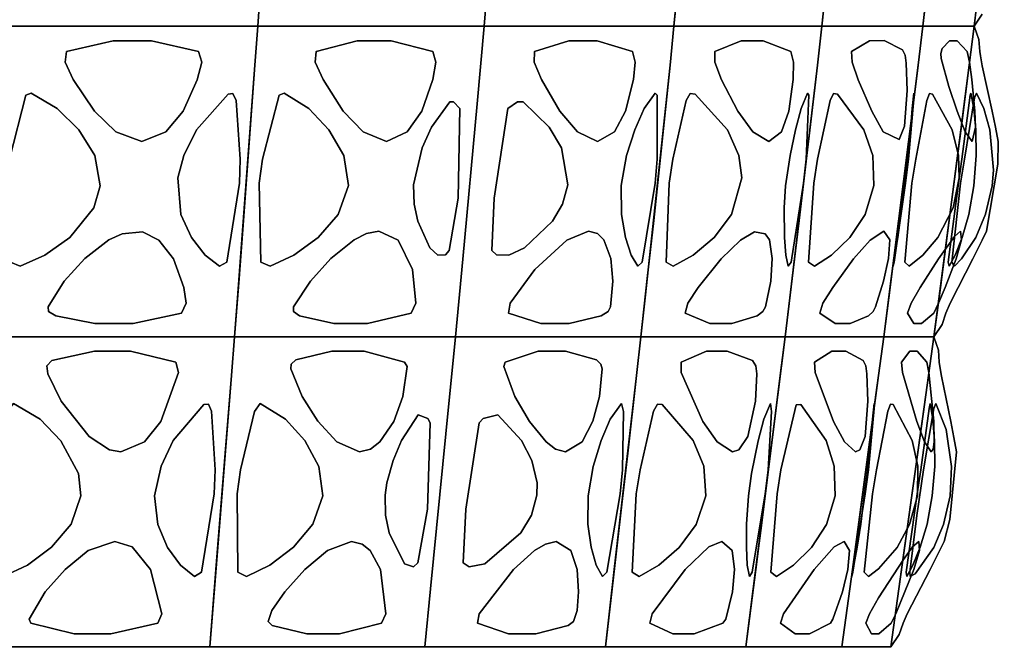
# Model space of a CAD drawing. Header units: centimetres. Extents: x -23.7 to 23.7, y -29.6 to 29.6.
# Tile 26 of 32: x 9.9 to 23.2, y -0.1 to 8.3. Entities that reach past the tile are written whole.
import ezdxf

# ---------------------------------------------------------------- set-up
doc = ezdxf.new("R2010")
doc.units = ezdxf.units.CM
doc.layers.get('0').update_dxf_attribs({"true_color": 0x5890e1})

msp = doc.modelspace()

# ---------------------------------------------------------------- linework, layer by layer
at = {"color": 121, "true_color": 0xa6e5e5}
for points in [[(13.164, 8.994, 0), (13.328, 11.887, 0), (13.345, 12.415, 0), (12.905, 12.415, 0), (10.708, 12.415, 0), (9.829, 12.415, 0), (9.817, 11.887, 0), (9.71, 9.256, 0), (9.656, 8.206, 0), (10.304, 8.206, 0), (11.383, 8.206, 0), (12.246, 8.206, 0), (13.11, 8.206, 0)], [(11.587, 12.415, 0), (12.905, 12.415, 0), (13.345, 12.415, 0), (13.328, 11.887, 0), (13.233, 10.044, 0), (13.164, 8.994, 0), (13.11, 8.206, 0), (12.246, 8.206, 0), (11.383, 8.206, 0), (10.304, 8.206, 0), (9.656, 8.206, 0), (9.71, 9.256, 0), (9.817, 11.887, 0), (9.829, 12.415, 0), (10.269, 12.415, 0)], [(16.254, 9.256, 0), (16.406, 11.36, 0), (16.454, 12.415, 0), (15.871, 12.415, 0), (14.899, 12.415, 0), (13.733, 12.415, 0), (13.345, 12.415, 0), (13.328, 11.887, 0), (13.182, 9.256, 0), (13.11, 8.206, 0), (13.683, 8.206, 0), (14.637, 8.206, 0), (15.401, 8.206, 0), (16.165, 8.206, 0)], [(14.899, 12.415, 0), (15.871, 12.415, 0), (16.454, 12.415, 0), (16.406, 11.36, 0), (16.254, 9.256, 0), (16.165, 8.206, 0), (15.401, 8.206, 0), (14.637, 8.206, 0), (13.683, 8.206, 0), (13.11, 8.206, 0), (13.182, 9.256, 0), (13.328, 11.887, 0), (13.345, 12.415, 0), (13.733, 12.415, 0)], [(16.254, 9.256, 0), (16.406, 11.36, 0), (16.454, 12.415, 0), (16.943, 12.415, 0), (17.759, 12.415, 0), (18.737, 12.415, 0), (19.063, 12.415, 0), (19.039, 11.887, 0), (18.831, 9.256, 0), (18.728, 8.206, 0), (18.247, 8.206, 0), (17.446, 8.206, 0), (16.805, 8.206, 0), (16.165, 8.206, 0)], [(17.759, 12.415, 0), (16.943, 12.415, 0), (16.454, 12.415, 0), (16.406, 11.36, 0), (16.254, 9.256, 0), (16.165, 8.206, 0), (16.805, 8.206, 0), (17.446, 8.206, 0), (18.247, 8.206, 0), (18.728, 8.206, 0), (18.831, 9.256, 0), (19.039, 11.887, 0), (19.063, 12.415, 0), (18.737, 12.415, 0)], [(18.806, 8.994, 0), (19.039, 11.887, 0), (19.063, 12.415, 0), (19.317, 12.415, 0), (20.586, 12.415, 0), (21.093, 12.415, 0), (21.066, 11.887, 0), (20.836, 9.256, 0), (20.722, 8.206, 0), (20.348, 8.206, 0), (19.725, 8.206, 0), (19.226, 8.206, 0), (18.728, 8.206, 0)], [(19.039, 11.887, 0), (18.904, 10.044, 0), (18.806, 8.994, 0), (18.728, 8.206, 0), (19.226, 8.206, 0), (19.725, 8.206, 0), (20.348, 8.206, 0), (20.722, 8.206, 0), (20.836, 9.256, 0), (21.066, 11.887, 0), (21.093, 12.415, 0), (20.839, 12.415, 0), (20.078, 12.415, 0), (19.317, 12.415, 0), (19.063, 12.415, 0)], [(21.066, 11.887, 0), (20.917, 10.044, 0), (20.808, 8.994, 0), (20.722, 8.206, 0), (21.063, 8.206, 0), (21.404, 8.206, 0), (21.83, 8.206, 0), (22.086, 8.206, 0), (22.208, 9.256, 0), (22.453, 11.887, 0), (22.481, 12.415, 0), (22.308, 12.415, 0), (21.787, 12.415, 0), (21.266, 12.415, 0), (21.093, 12.415, 0)], [(20.808, 8.994, 0), (21.066, 11.887, 0), (21.093, 12.415, 0), (21.266, 12.415, 0), (21.787, 12.415, 0), (22.308, 12.415, 0), (22.481, 12.415, 0), (22.453, 11.887, 0), (22.208, 9.256, 0), (22.086, 8.206, 0), (21.83, 8.206, 0), (21.404, 8.206, 0), (21.063, 8.206, 0), (20.722, 8.206, 0)], [(22.648, 8.206, 0), (22.432, 8.206, 0), (22.259, 8.206, 0), (22.086, 8.206, 0), (22.178, 8.994, 0), (22.453, 11.887, 0), (22.481, 12.415, 0), (22.569, 12.415, 0), (23.01, 12.415, 0), (23.186, 12.415, 0), (23.157, 11.887, 0), (22.904, 9.256, 0), (22.778, 8.206, 0)], [(22.432, 8.206, 0), (22.648, 8.206, 0), (22.778, 8.206, 0), (22.904, 9.256, 0), (23.157, 11.887, 0), (23.186, 12.415, 0), (23.098, 12.415, 0), (22.834, 12.415, 0), (22.569, 12.415, 0), (22.481, 12.415, 0), (22.453, 11.887, 0), (22.294, 10.044, 0), (22.178, 8.994, 0), (22.086, 8.206, 0), (22.259, 8.206, 0)], [(11.111, 4.014, 0), (10.058, 4.014, 0), (9.426, 4.014, 0), (9.456, 4.538, 0), (9.629, 7.682, 0), (9.656, 8.206, 0), (10.088, 8.206, 0), (11.383, 8.206, 0), (12.678, 8.206, 0), (13.11, 8.206, 0), (13.073, 7.682, 0), (12.918, 5.585, 0), (12.858, 4.799, 0), (12.797, 4.014, 0), (11.954, 4.014, 0)], [(10.058, 4.014, 0), (11.111, 4.014, 0), (11.954, 4.014, 0), (12.797, 4.014, 0), (12.858, 4.799, 0), (12.918, 5.585, 0), (13.073, 7.682, 0), (13.11, 8.206, 0), (12.678, 8.206, 0), (11.383, 8.206, 0), (10.088, 8.206, 0), (9.656, 8.206, 0), (9.629, 7.682, 0), (9.456, 4.538, 0), (9.426, 4.014, 0)], [(15.033, 4.014, 0), (14.288, 4.014, 0), (13.356, 4.014, 0), (12.797, 4.014, 0), (12.837, 4.538, 0), (13.073, 7.682, 0), (13.11, 8.206, 0), (13.492, 8.206, 0), (14.637, 8.206, 0), (15.592, 8.206, 0), (16.165, 8.206, 0), (16.072, 7.158, 0), (15.879, 5.061, 0), (15.779, 4.014, 0)], [(14.288, 4.014, 0), (15.033, 4.014, 0), (15.779, 4.014, 0), (15.879, 5.061, 0), (16.072, 7.158, 0), (16.165, 8.206, 0), (15.592, 8.206, 0), (14.637, 8.206, 0), (13.492, 8.206, 0), (13.11, 8.206, 0), (13.073, 7.682, 0), (12.837, 4.538, 0), (12.797, 4.014, 0), (13.356, 4.014, 0)], [(17.03, 4.014, 0), (16.404, 4.014, 0), (15.779, 4.014, 0), (15.879, 5.061, 0), (16.072, 7.158, 0), (16.165, 8.206, 0), (16.645, 8.206, 0), (17.446, 8.206, 0), (18.408, 8.206, 0), (18.728, 8.206, 0), (18.675, 7.682, 0), (18.339, 4.538, 0), (18.281, 4.014, 0), (17.811, 4.014, 0)], [(16.404, 4.014, 0), (17.03, 4.014, 0), (17.811, 4.014, 0), (18.281, 4.014, 0), (18.339, 4.538, 0), (18.675, 7.682, 0), (18.728, 8.206, 0), (18.408, 8.206, 0), (17.446, 8.206, 0), (16.645, 8.206, 0), (16.165, 8.206, 0), (16.072, 7.158, 0), (15.879, 5.061, 0), (15.779, 4.014, 0)], [(19.254, 4.014, 0), (19.862, 4.014, 0), (20.227, 4.014, 0), (20.291, 4.538, 0), (20.663, 7.682, 0), (20.722, 8.206, 0), (20.473, 8.206, 0), (19.725, 8.206, 0), (18.977, 8.206, 0), (18.728, 8.206, 0), (18.675, 7.682, 0), (18.454, 5.585, 0), (18.368, 4.799, 0), (18.281, 4.014, 0), (18.767, 4.014, 0)], [(19.862, 4.014, 0), (19.254, 4.014, 0), (18.767, 4.014, 0), (18.281, 4.014, 0), (18.368, 4.799, 0), (18.454, 5.585, 0), (18.675, 7.682, 0), (18.728, 8.206, 0), (18.977, 8.206, 0), (19.725, 8.206, 0), (20.473, 8.206, 0), (20.722, 8.206, 0), (20.663, 7.682, 0), (20.291, 4.538, 0), (20.227, 4.014, 0)], [(20.663, 7.682, 0), (20.418, 5.585, 0), (20.323, 4.799, 0), (20.227, 4.014, 0), (20.56, 4.014, 0), (20.893, 4.014, 0), (21.309, 4.014, 0), (21.558, 4.014, 0), (21.627, 4.538, 0), (22.023, 7.682, 0), (22.086, 8.206, 0), (21.915, 8.206, 0), (21.404, 8.206, 0), (20.892, 8.206, 0), (20.722, 8.206, 0)], [(20.418, 5.585, 0), (20.663, 7.682, 0), (20.722, 8.206, 0), (20.892, 8.206, 0), (21.404, 8.206, 0), (21.915, 8.206, 0), (22.086, 8.206, 0), (22.023, 7.682, 0), (21.627, 4.538, 0), (21.558, 4.014, 0), (21.309, 4.014, 0), (20.893, 4.014, 0), (20.56, 4.014, 0), (20.227, 4.014, 0), (20.323, 4.799, 0)], [(22.172, 8.206, 0), (22.432, 8.206, 0), (22.692, 8.206, 0), (22.778, 8.206, 0), (22.714, 7.682, 0), (22.305, 4.538, 0), (22.234, 4.014, 0), (22.107, 4.014, 0), (21.896, 4.014, 0), (21.727, 4.014, 0), (21.558, 4.014, 0), (21.661, 4.799, 0), (21.762, 5.585, 0), (22.023, 7.682, 0), (22.086, 8.206, 0)], [(22.432, 8.206, 0), (22.172, 8.206, 0), (22.086, 8.206, 0), (22.023, 7.682, 0), (21.762, 5.585, 0), (21.661, 4.799, 0), (21.558, 4.014, 0), (21.727, 4.014, 0), (21.896, 4.014, 0), (22.107, 4.014, 0), (22.234, 4.014, 0), (22.305, 4.538, 0), (22.714, 7.682, 0), (22.778, 8.206, 0), (22.692, 8.206, 0)], [(22.34, 4.799, 0), (22.615, 6.895, 0), (22.714, 7.682, 0), (22.778, 8.206, 0), (22.778, 8.206, 0), (22.778, 8.206, 0), (22.778, 8.206, 0), (22.844, 8.025, 0), (22.856, 7.864, 0), (22.863, 7.807, 0), (22.888, 7.671, 0), (23.021, 7.057, 0), (23.066, 6.841, 0), (23.103, 6.649, 0), (23.099, 6.342, 0), (22.946, 5.439, 0), (22.889, 5.319, 0), (22.761, 5.067, 0), (22.562, 4.68, 0), (22.455, 4.465, 0), (22.398, 4.332, 0), (22.349, 4.18, 0), (22.234, 4.014, 0), (22.234, 4.014, 0), (22.234, 4.014, 0), (22.234, 4.014, 0)], [(22.615, 6.895, 0), (22.34, 4.799, 0), (22.234, 4.014, 0), (22.234, 4.014, 0), (22.234, 4.014, 0), (22.234, 4.014, 0), (22.349, 4.18, 0), (22.398, 4.332, 0), (22.455, 4.465, 0), (22.562, 4.68, 0), (22.761, 5.067, 0), (22.889, 5.319, 0), (22.946, 5.439, 0), (23.099, 6.342, 0), (23.103, 6.649, 0), (23.066, 6.841, 0), (23.021, 7.057, 0), (22.888, 7.671, 0), (22.863, 7.807, 0), (22.856, 7.864, 0), (22.844, 8.025, 0), (22.778, 8.206, 0), (22.778, 8.206, 0), (22.778, 8.206, 0), (22.778, 8.206, 0), (22.714, 7.682, 0)], [(11.675, 8.011, 0), (11.16, 8.011, 0), (10.531, 7.864, 0), (10.512, 7.721, 0), (10.62, 7.485, 0), (10.906, 7.058, 0), (11.195, 6.781, 0), (11.545, 6.649, 0), (11.87, 6.78, 0), (12.102, 7.057, 0), (12.295, 7.484, 0), (12.354, 7.72, 0), (12.312, 7.864, 0)], [(11.16, 8.011, 0), (11.675, 8.011, 0), (12.312, 7.864, 0), (12.354, 7.72, 0), (12.295, 7.484, 0), (12.102, 7.057, 0), (11.87, 6.78, 0), (11.545, 6.649, 0), (11.195, 6.781, 0), (10.906, 7.058, 0), (10.62, 7.485, 0), (10.512, 7.721, 0), (10.531, 7.864, 0)], [(14.846, 6.649, 0), (15.129, 6.781, 0), (15.323, 7.059, 0), (15.474, 7.486, 0), (15.516, 7.721, 0), (15.475, 7.864, 0), (14.909, 8.011, 0), (14.454, 8.011, 0), (13.899, 7.864, 0), (13.886, 7.721, 0), (13.992, 7.485, 0), (14.264, 7.058, 0), (14.532, 6.78, 0)], [(15.129, 6.781, 0), (14.846, 6.649, 0), (14.532, 6.78, 0), (14.264, 7.058, 0), (13.992, 7.485, 0), (13.886, 7.721, 0), (13.899, 7.864, 0), (14.454, 8.011, 0), (14.909, 8.011, 0), (15.475, 7.864, 0), (15.516, 7.721, 0), (15.474, 7.486, 0), (15.323, 7.059, 0)], [(17.695, 6.649, 0), (17.426, 6.781, 0), (17.187, 7.059, 0), (16.938, 7.486, 0), (16.839, 7.721, 0), (16.845, 7.864, 0), (17.308, 8.011, 0), (17.69, 8.011, 0), (18.167, 7.864, 0), (18.206, 7.721, 0), (18.182, 7.485, 0), (18.076, 7.058, 0), (17.926, 6.78, 0)], [(17.426, 6.781, 0), (17.695, 6.649, 0), (17.926, 6.78, 0), (18.076, 7.058, 0), (18.182, 7.485, 0), (18.206, 7.721, 0), (18.167, 7.864, 0), (17.69, 8.011, 0), (17.308, 8.011, 0), (16.845, 7.864, 0), (16.839, 7.721, 0), (16.938, 7.486, 0), (17.187, 7.059, 0)], [(19.636, 8.011, 0), (19.933, 8.011, 0), (20.306, 7.864, 0), (20.343, 7.721, 0), (20.337, 7.485, 0), (20.28, 7.058, 0), (20.18, 6.781, 0), (20.006, 6.649, 0), (19.791, 6.78, 0), (19.59, 7.057, 0), (19.371, 7.484, 0), (19.28, 7.72, 0), (19.278, 7.864, 0)], [(19.933, 8.011, 0), (19.636, 8.011, 0), (19.278, 7.864, 0), (19.28, 7.72, 0), (19.371, 7.484, 0), (19.59, 7.057, 0), (19.791, 6.78, 0), (20.006, 6.649, 0), (20.18, 6.781, 0), (20.28, 7.058, 0), (20.337, 7.485, 0), (20.343, 7.721, 0), (20.306, 7.864, 0)], [(21.566, 8.012, 0), (21.811, 7.887, 0), (21.847, 7.815, 0), (21.863, 7.706, 0), (21.877, 7.336, 0), (21.84, 6.858, 0), (21.766, 6.678, 0), (21.553, 6.78, 0), (21.396, 7.057, 0), (21.213, 7.484, 0), (21.134, 7.72, 0), (21.125, 7.864, 0), (21.367, 8.011, 0)], [(21.811, 7.887, 0), (21.566, 8.012, 0), (21.367, 8.011, 0), (21.125, 7.864, 0), (21.134, 7.72, 0), (21.213, 7.484, 0), (21.396, 7.057, 0), (21.553, 6.78, 0), (21.766, 6.678, 0), (21.84, 6.858, 0), (21.877, 7.336, 0), (21.863, 7.706, 0), (21.847, 7.815, 0)], [(22.448, 8.011, 0), (22.551, 8.011, 0), (22.687, 7.864, 0), (22.715, 7.721, 0), (22.746, 7.485, 0), (22.79, 7.058, 0), (22.798, 6.843, 0), (22.752, 6.649, 0), (22.66, 6.78, 0), (22.551, 7.057, 0), (22.438, 7.393, 0), (22.335, 7.772, 0), (22.328, 7.839, 0), (22.346, 7.903, 0)], [(22.551, 8.011, 0), (22.448, 8.011, 0), (22.346, 7.903, 0), (22.328, 7.839, 0), (22.335, 7.772, 0), (22.438, 7.393, 0), (22.551, 7.057, 0), (22.66, 6.78, 0), (22.752, 6.649, 0), (22.798, 6.843, 0), (22.79, 7.058, 0), (22.746, 7.485, 0), (22.715, 7.721, 0), (22.687, 7.864, 0)], [(9.982, 7.274, 0), (9.761, 6.409, 0), (9.722, 6.087, 0), (9.773, 5.022, 0), (9.905, 4.967, 0), (10.237, 5.115, 0), (10.573, 5.355, 0), (10.899, 5.756, 0), (10.986, 6.053, 0), (10.913, 6.459, 0), (10.696, 6.807, 0), (10.404, 7.094, 0), (10.053, 7.303, 0)], [(9.761, 6.409, 0), (9.982, 7.274, 0), (10.053, 7.303, 0), (10.404, 7.094, 0), (10.696, 6.807, 0), (10.913, 6.459, 0), (10.986, 6.053, 0), (10.899, 5.756, 0), (10.573, 5.355, 0), (10.237, 5.115, 0), (9.905, 4.967, 0), (9.773, 5.022, 0), (9.722, 6.087, 0)], [(12.693, 5.022, 0), (12.863, 6.087, 0), (12.875, 6.409, 0), (12.818, 7.202, 0), (12.774, 7.298, 0), (12.712, 7.29, 0), (12.285, 6.809, 0), (12.112, 6.461, 0), (12.033, 6.161, 0), (12.074, 5.666, 0), (12.215, 5.355, 0), (12.399, 5.115, 0), (12.595, 4.967, 0)], [(12.863, 6.087, 0), (12.693, 5.022, 0), (12.595, 4.967, 0), (12.399, 5.115, 0), (12.215, 5.355, 0), (12.074, 5.666, 0), (12.033, 6.161, 0), (12.112, 6.461, 0), (12.285, 6.809, 0), (12.712, 7.29, 0), (12.774, 7.298, 0), (12.818, 7.202, 0), (12.875, 6.409, 0)], [(13.4, 7.274, 0), (13.176, 6.409, 0), (13.132, 6.087, 0), (13.153, 5.021, 0), (13.277, 4.967, 0), (13.598, 5.115, 0), (13.925, 5.355, 0), (14.194, 5.666, 0), (14.335, 6.056, 0), (14.273, 6.46, 0), (14.072, 6.808, 0), (13.798, 7.094, 0), (13.467, 7.303, 0)], [(13.176, 6.409, 0), (13.4, 7.274, 0), (13.467, 7.303, 0), (13.798, 7.094, 0), (14.072, 6.808, 0), (14.273, 6.46, 0), (14.335, 6.056, 0), (14.194, 5.666, 0), (13.925, 5.355, 0), (13.598, 5.115, 0), (13.277, 4.967, 0), (13.153, 5.021, 0), (13.132, 6.087, 0)], [(15.814, 5.885, 0), (15.694, 5.177, 0), (15.645, 5.119, 0), (15.541, 5.117, 0), (15.433, 5.216, 0), (15.27, 5.573, 0), (15.22, 5.803, 0), (15.212, 6.066, 0), (15.33, 6.564, 0), (15.457, 6.844, 0), (15.701, 7.186, 0), (15.754, 7.186, 0), (15.839, 7.095, 0)], [(15.694, 5.177, 0), (15.814, 5.885, 0), (15.839, 7.095, 0), (15.754, 7.186, 0), (15.701, 7.186, 0), (15.457, 6.844, 0), (15.33, 6.564, 0), (15.212, 6.066, 0), (15.22, 5.803, 0), (15.27, 5.573, 0), (15.433, 5.216, 0), (15.541, 5.117, 0), (15.645, 5.119, 0)], [(16.301, 5.885, 0), (16.272, 5.177, 0), (16.331, 5.119, 0), (16.499, 5.117, 0), (16.709, 5.216, 0), (17.087, 5.573, 0), (17.225, 5.803, 0), (17.296, 6.066, 0), (17.209, 6.564, 0), (17.045, 6.844, 0), (16.692, 7.186, 0), (16.616, 7.186, 0), (16.484, 7.095, 0)], [(16.272, 5.177, 0), (16.301, 5.885, 0), (16.484, 7.095, 0), (16.616, 7.186, 0), (16.692, 7.186, 0), (17.045, 6.844, 0), (17.209, 6.564, 0), (17.296, 6.066, 0), (17.225, 5.803, 0), (17.087, 5.573, 0), (16.709, 5.216, 0), (16.499, 5.117, 0), (16.331, 5.119, 0)], [(18.501, 6.409, 0), (18.5, 7.274, 0), (18.472, 7.303, 0), (18.325, 7.094, 0), (18.2, 6.808, 0), (18.089, 6.46, 0), (18.017, 6.056, 0), (18.02, 5.666, 0), (18.072, 5.355, 0), (18.15, 5.115, 0), (18.241, 4.967, 0), (18.3, 5.021, 0), (18.473, 6.087, 0)], [(18.5, 7.274, 0), (18.501, 6.409, 0), (18.473, 6.087, 0), (18.3, 5.021, 0), (18.241, 4.967, 0), (18.15, 5.115, 0), (18.072, 5.355, 0), (18.02, 5.666, 0), (18.017, 6.056, 0), (18.089, 6.46, 0), (18.2, 6.808, 0), (18.325, 7.094, 0), (18.472, 7.303, 0)], [(18.662, 6.087, 0), (18.622, 5.022, 0), (18.719, 4.967, 0), (18.989, 5.115, 0), (19.27, 5.355, 0), (19.505, 5.666, 0), (19.643, 6.161, 0), (19.603, 6.461, 0), (19.45, 6.809, 0), (19.013, 7.29, 0), (18.947, 7.298, 0), (18.894, 7.202, 0), (18.712, 6.409, 0)], [(18.622, 5.022, 0), (18.662, 6.087, 0), (18.712, 6.409, 0), (18.894, 7.202, 0), (18.947, 7.298, 0), (19.013, 7.29, 0), (19.45, 6.809, 0), (19.603, 6.461, 0), (19.643, 6.161, 0), (19.505, 5.666, 0), (19.27, 5.355, 0), (18.989, 5.115, 0), (18.719, 4.967, 0)], [(20.547, 7.274, 0), (20.51, 6.409, 0), (20.475, 6.087, 0), (20.308, 5.022, 0), (20.271, 4.967, 0), (20.237, 5.115, 0), (20.218, 5.355, 0), (20.215, 5.756, 0), (20.235, 6.053, 0), (20.295, 6.459, 0), (20.369, 6.807, 0), (20.445, 7.094, 0), (20.532, 7.303, 0)], [(20.51, 6.409, 0), (20.547, 7.274, 0), (20.532, 7.303, 0), (20.445, 7.094, 0), (20.369, 6.807, 0), (20.295, 6.459, 0), (20.235, 6.053, 0), (20.215, 5.756, 0), (20.218, 5.355, 0), (20.237, 5.115, 0), (20.271, 4.967, 0), (20.308, 5.022, 0), (20.475, 6.087, 0)], [(20.933, 7.29, 0), (21.29, 6.808, 0), (21.41, 6.461, 0), (21.427, 6.056, 0), (21.307, 5.666, 0), (21.1, 5.355, 0), (20.856, 5.115, 0), (20.623, 4.967, 0), (20.545, 5.022, 0), (20.614, 6.087, 0), (20.665, 6.409, 0), (20.835, 7.202, 0), (20.879, 7.298, 0)], [(21.29, 6.808, 0), (20.933, 7.29, 0), (20.879, 7.298, 0), (20.835, 7.202, 0), (20.665, 6.409, 0), (20.614, 6.087, 0), (20.545, 5.022, 0), (20.623, 4.967, 0), (20.856, 5.115, 0), (21.1, 5.355, 0), (21.307, 5.666, 0), (21.427, 6.056, 0), (21.41, 6.461, 0)], [(21.971, 7.274, 0), (21.895, 6.409, 0), (21.854, 6.087, 0), (21.699, 5.021, 0), (21.685, 4.967, 0), (21.709, 5.115, 0), (21.749, 5.355, 0), (21.802, 5.756, 0), (21.837, 6.053, 0), (21.884, 6.459, 0), (21.918, 6.807, 0), (21.943, 7.094, 0), (21.967, 7.303, 0)], [(21.895, 6.409, 0), (21.971, 7.274, 0), (21.967, 7.303, 0), (21.943, 7.094, 0), (21.918, 6.807, 0), (21.884, 6.459, 0), (21.837, 6.053, 0), (21.802, 5.756, 0), (21.749, 5.355, 0), (21.709, 5.115, 0), (21.685, 4.967, 0), (21.699, 5.021, 0), (21.854, 6.087, 0)], [(21.844, 5.022, 0), (21.939, 6.087, 0), (21.99, 6.409, 0), (22.142, 7.202, 0), (22.177, 7.298, 0), (22.217, 7.29, 0), (22.483, 6.809, 0), (22.567, 6.46, 0), (22.578, 6.161, 0), (22.496, 5.756, 0), (22.289, 5.355, 0), (22.088, 5.115, 0), (21.901, 4.967, 0)], [(21.939, 6.087, 0), (21.844, 5.022, 0), (21.901, 4.967, 0), (22.088, 5.115, 0), (22.289, 5.355, 0), (22.496, 5.756, 0), (22.578, 6.161, 0), (22.567, 6.46, 0), (22.483, 6.809, 0), (22.217, 7.29, 0), (22.177, 7.298, 0), (22.142, 7.202, 0), (21.99, 6.409, 0)], [(22.726, 7.274, 0), (22.615, 6.409, 0), (22.569, 6.087, 0), (22.429, 5.021, 0), (22.44, 4.967, 0), (22.521, 5.115, 0), (22.618, 5.355, 0), (22.707, 5.666, 0), (22.775, 6.053, 0), (22.807, 6.459, 0), (22.802, 6.807, 0), (22.773, 7.094, 0), (22.735, 7.303, 0)], [(22.615, 6.409, 0), (22.726, 7.274, 0), (22.735, 7.303, 0), (22.773, 7.094, 0), (22.802, 6.807, 0), (22.807, 6.459, 0), (22.775, 6.053, 0), (22.707, 5.666, 0), (22.618, 5.355, 0), (22.521, 5.115, 0), (22.44, 4.967, 0), (22.429, 5.021, 0), (22.569, 6.087, 0)], [(22.647, 6.409, 0), (22.782, 7.239, 0), (22.812, 7.303, 0), (22.912, 7.094, 0), (22.992, 6.807, 0), (23.039, 6.262, 0), (23.021, 6.053, 0), (22.933, 5.667, 0), (22.8, 5.355, 0), (22.61, 5.067, 0), (22.513, 4.967, 0), (22.478, 5.021, 0), (22.597, 6.087, 0)], [(22.782, 7.239, 0), (22.647, 6.409, 0), (22.597, 6.087, 0), (22.478, 5.021, 0), (22.513, 4.967, 0), (22.61, 5.067, 0), (22.8, 5.355, 0), (22.933, 5.667, 0), (23.021, 6.053, 0), (23.039, 6.262, 0), (22.992, 6.807, 0), (22.912, 7.094, 0), (22.812, 7.303, 0)], [(11.555, 5.43, 0), (11.282, 5.405, 0), (11.103, 5.32, 0), (10.778, 5.068, 0), (10.499, 4.764, 0), (10.283, 4.418, 0), (10.285, 4.356, 0), (10.384, 4.295, 0), (10.914, 4.193, 0), (11.429, 4.193, 0), (12.083, 4.332, 0), (12.143, 4.465, 0), (12.112, 4.68, 0), (11.972, 5.067, 0), (11.775, 5.319, 0)], [(11.282, 5.405, 0), (11.555, 5.43, 0), (11.775, 5.319, 0), (11.972, 5.067, 0), (12.112, 4.68, 0), (12.143, 4.465, 0), (12.083, 4.332, 0), (11.429, 4.193, 0), (10.914, 4.193, 0), (10.384, 4.295, 0), (10.285, 4.356, 0), (10.283, 4.418, 0), (10.499, 4.764, 0), (10.778, 5.068, 0), (11.103, 5.32, 0)], [(14.412, 5.32, 0), (14.099, 5.068, 0), (13.821, 4.764, 0), (13.595, 4.418, 0), (13.591, 4.356, 0), (13.675, 4.295, 0), (14.138, 4.192, 0), (14.593, 4.192, 0), (15.18, 4.332, 0), (15.244, 4.465, 0), (15.201, 4.921, 0), (15.007, 5.319, 0), (14.745, 5.439, 0), (14.579, 5.406, 0)], [(14.099, 5.068, 0), (14.412, 5.32, 0), (14.579, 5.406, 0), (14.745, 5.439, 0), (15.007, 5.319, 0), (15.201, 4.921, 0), (15.244, 4.465, 0), (15.18, 4.332, 0), (14.593, 4.192, 0), (14.138, 4.192, 0), (13.675, 4.295, 0), (13.591, 4.356, 0), (13.595, 4.418, 0), (13.821, 4.764, 0)], [(17.781, 5.32, 0), (17.877, 5.068, 0), (17.905, 4.764, 0), (17.87, 4.418, 0), (17.838, 4.356, 0), (17.744, 4.295, 0), (17.313, 4.192, 0), (16.931, 4.192, 0), (16.494, 4.332, 0), (16.515, 4.465, 0), (16.852, 4.921, 0), (17.28, 5.319, 0), (17.575, 5.439, 0), (17.694, 5.406, 0)], [(17.877, 5.068, 0), (17.781, 5.32, 0), (17.694, 5.406, 0), (17.575, 5.439, 0), (17.28, 5.319, 0), (16.852, 4.921, 0), (16.515, 4.465, 0), (16.494, 4.332, 0), (16.931, 4.192, 0), (17.313, 4.192, 0), (17.744, 4.295, 0), (17.838, 4.356, 0), (17.87, 4.418, 0), (17.905, 4.764, 0)], [(19.958, 5.405, 0), (19.814, 5.43, 0), (19.626, 5.319, 0), (19.365, 5.067, 0), (19.054, 4.68, 0), (18.913, 4.465, 0), (18.881, 4.332, 0), (19.21, 4.193, 0), (19.507, 4.193, 0), (19.851, 4.295, 0), (19.929, 4.356, 0), (19.961, 4.418, 0), (20.034, 4.764, 0), (20.055, 5.068, 0), (20.015, 5.32, 0)], [(19.814, 5.43, 0), (19.958, 5.405, 0), (20.015, 5.32, 0), (20.055, 5.068, 0), (20.034, 4.764, 0), (19.961, 4.418, 0), (19.929, 4.356, 0), (19.851, 4.295, 0), (19.507, 4.193, 0), (19.21, 4.193, 0), (18.881, 4.332, 0), (18.913, 4.465, 0), (19.054, 4.68, 0), (19.365, 5.067, 0), (19.626, 5.319, 0)], [(21.641, 5.32, 0), (21.624, 5.068, 0), (21.555, 4.763, 0), (21.446, 4.418, 0), (21.414, 4.356, 0), (21.354, 4.295, 0), (21.108, 4.193, 0), (20.905, 4.193, 0), (20.695, 4.332, 0), (20.736, 4.465, 0), (20.87, 4.68, 0), (21.152, 5.067, 0), (21.375, 5.319, 0), (21.561, 5.439, 0)], [(21.624, 5.068, 0), (21.641, 5.32, 0), (21.561, 5.439, 0), (21.375, 5.319, 0), (21.152, 5.067, 0), (20.87, 4.68, 0), (20.736, 4.465, 0), (20.695, 4.332, 0), (20.905, 4.193, 0), (21.108, 4.193, 0), (21.354, 4.295, 0), (21.414, 4.356, 0), (21.446, 4.418, 0), (21.555, 4.763, 0)], [(22.296, 5.067, 0), (22.051, 4.68, 0), (21.929, 4.465, 0), (21.879, 4.332, 0), (21.964, 4.193, 0), (22.067, 4.193, 0), (22.236, 4.332, 0), (22.298, 4.465, 0), (22.387, 4.68, 0), (22.535, 5.067, 0), (22.608, 5.32, 0), (22.597, 5.439, 0), (22.512, 5.368, 0)], [(22.051, 4.68, 0), (22.296, 5.067, 0), (22.512, 5.368, 0), (22.597, 5.439, 0), (22.608, 5.32, 0), (22.535, 5.067, 0), (22.387, 4.68, 0), (22.298, 4.465, 0), (22.236, 4.332, 0), (22.067, 4.193, 0), (21.964, 4.193, 0), (21.879, 4.332, 0), (21.929, 4.465, 0)], [(9.847, 4.014, 0), (11.954, 4.014, 0), (12.375, 4.014, 0), (12.797, 4.014, 0), (12.755, 3.49, 0), (12.588, 1.396, 0), (12.525, 0.611, 0), (12.462, -0.174, 0), (11.641, -0.174, 0), (10.821, -0.174, 0), (9.795, -0.174, 0), (9.179, -0.174, 0), (9.241, 0.873, 0), (9.334, 2.443, 0), (9.395, 3.49, 0), (9.426, 4.014, 0)], [(11.954, 4.014, 0), (9.847, 4.014, 0), (9.426, 4.014, 0), (9.395, 3.49, 0), (9.334, 2.443, 0), (9.241, 0.873, 0), (9.179, -0.174, 0), (9.795, -0.174, 0), (10.821, -0.174, 0), (11.641, -0.174, 0), (12.462, -0.174, 0), (12.546, 0.873, 0), (12.755, 3.49, 0), (12.797, 4.014, 0), (12.375, 4.014, 0)], [(15.651, 2.705, 0), (15.444, 0.611, 0), (15.366, -0.174, 0), (14.64, -0.174, 0), (13.007, -0.174, 0), (12.462, -0.174, 0), (12.546, 0.873, 0), (12.672, 2.443, 0), (12.755, 3.49, 0), (12.797, 4.014, 0), (13.169, 4.014, 0), (14.288, 4.014, 0), (15.219, 4.014, 0), (15.779, 4.014, 0)], [(15.444, 0.611, 0), (15.651, 2.705, 0), (15.779, 4.014, 0), (15.219, 4.014, 0), (14.288, 4.014, 0), (13.169, 4.014, 0), (12.797, 4.014, 0), (12.755, 3.49, 0), (12.672, 2.443, 0), (12.546, 0.873, 0), (12.462, -0.174, 0), (13.007, -0.174, 0), (14.64, -0.174, 0), (15.366, -0.174, 0)], [(15.651, 2.705, 0), (15.444, 0.611, 0), (15.366, -0.174, 0), (15.975, -0.174, 0), (17.346, -0.174, 0), (17.803, -0.174, 0), (17.923, 0.873, 0), (18.103, 2.443, 0), (18.222, 3.49, 0), (18.281, 4.014, 0), (17.968, 4.014, 0), (17.03, 4.014, 0), (16.248, 4.014, 0), (15.779, 4.014, 0)], [(15.444, 0.611, 0), (15.651, 2.705, 0), (15.779, 4.014, 0), (16.248, 4.014, 0), (17.03, 4.014, 0), (17.968, 4.014, 0), (18.281, 4.014, 0), (18.222, 3.49, 0), (18.103, 2.443, 0), (17.923, 0.873, 0), (17.803, -0.174, 0), (17.346, -0.174, 0), (15.975, -0.174, 0), (15.366, -0.174, 0)], [(19.984, 4.014, 0), (18.767, 4.014, 0), (18.524, 4.014, 0), (18.281, 4.014, 0), (18.222, 3.49, 0), (17.983, 1.396, 0), (17.893, 0.611, 0), (17.803, -0.174, 0), (18.277, -0.174, 0), (18.751, -0.174, 0), (19.343, -0.174, 0), (19.698, -0.174, 0), (19.831, 0.873, 0), (20.031, 2.443, 0), (20.162, 3.49, 0), (20.227, 4.014, 0)], [(18.767, 4.014, 0), (19.984, 4.014, 0), (20.227, 4.014, 0), (20.162, 3.49, 0), (20.031, 2.443, 0), (19.831, 0.873, 0), (19.698, -0.174, 0), (19.343, -0.174, 0), (18.751, -0.174, 0), (18.277, -0.174, 0), (17.803, -0.174, 0), (17.923, 0.873, 0), (18.222, 3.49, 0), (18.281, 4.014, 0), (18.524, 4.014, 0)], [(21.137, 0.873, 0), (21.454, 3.228, 0), (21.558, 4.014, 0), (21.392, 4.014, 0), (20.393, 4.014, 0), (20.227, 4.014, 0), (20.129, 3.228, 0), (19.898, 1.396, 0), (19.798, 0.611, 0), (19.698, -0.174, 0), (20.022, -0.174, 0), (20.347, -0.174, 0), (20.752, -0.174, 0), (20.995, -0.174, 0)], [(20.393, 4.014, 0), (21.392, 4.014, 0), (21.558, 4.014, 0), (21.454, 3.228, 0), (21.137, 0.873, 0), (20.995, -0.174, 0), (20.752, -0.174, 0), (20.347, -0.174, 0), (20.022, -0.174, 0), (19.698, -0.174, 0), (19.798, 0.611, 0), (20.031, 2.443, 0), (20.162, 3.49, 0), (20.227, 4.014, 0)], [(21.896, 4.014, 0), (21.727, 4.014, 0), (21.643, 4.014, 0), (21.558, 4.014, 0), (21.489, 3.49, 0), (21.208, 1.396, 0), (21.101, 0.611, 0), (20.995, -0.174, 0), (21.159, -0.174, 0), (21.324, -0.174, 0), (21.53, -0.174, 0), (21.653, -0.174, 0), (21.799, 0.873, 0), (22.127, 3.228, 0), (22.234, 4.014, 0), (22.15, 4.014, 0)], [(21.727, 4.014, 0), (21.896, 4.014, 0), (22.15, 4.014, 0), (22.234, 4.014, 0), (22.127, 3.228, 0), (21.799, 0.873, 0), (21.653, -0.174, 0), (21.53, -0.174, 0), (21.324, -0.174, 0), (21.159, -0.174, 0), (20.995, -0.174, 0), (21.137, 0.873, 0), (21.489, 3.49, 0), (21.558, 4.014, 0), (21.643, 4.014, 0)], [(22.185, 0.872, 0), (21.877, 0.275, 0), (21.82, 0.146, 0), (21.769, -0.008, 0), (21.653, -0.174, 0), (21.653, -0.174, 0), (21.653, -0.174, 0), (21.653, -0.174, 0), (21.763, 0.611, 0), (22.091, 2.967, 0), (22.234, 4.014, 0), (22.234, 4.014, 0), (22.234, 4.014, 0), (22.298, 3.832, 0), (22.309, 3.67, 0), (22.315, 3.613, 0), (22.339, 3.481, 0), (22.463, 2.871, 0), (22.506, 2.655, 0), (22.54, 2.459, 0), (22.45, 1.547, 0), (22.374, 1.25, 0), (22.339, 1.176, 0)], [(21.877, 0.275, 0), (22.185, 0.872, 0), (22.339, 1.176, 0), (22.374, 1.25, 0), (22.45, 1.547, 0), (22.54, 2.459, 0), (22.506, 2.655, 0), (22.463, 2.871, 0), (22.339, 3.481, 0), (22.315, 3.613, 0), (22.309, 3.67, 0), (22.298, 3.832, 0), (22.234, 4.014, 0), (22.234, 4.014, 0), (22.234, 4.014, 0), (22.091, 2.967, 0), (21.763, 0.611, 0), (21.653, -0.174, 0), (21.653, -0.174, 0), (21.653, -0.174, 0), (21.653, -0.174, 0), (21.769, -0.008, 0), (21.82, 0.146, 0)], [(11.11, 2.488, 0), (10.835, 2.668, 0), (10.459, 3.144, 0), (10.279, 3.514, 0), (10.266, 3.622, 0), (10.332, 3.695, 0), (10.908, 3.819, 0), (11.392, 3.818, 0), (12.005, 3.67, 0), (12.043, 3.529, 0), (11.803, 2.871, 0), (11.58, 2.593, 0), (11.264, 2.459, 0)], [(10.835, 2.668, 0), (11.11, 2.488, 0), (11.264, 2.459, 0), (11.58, 2.593, 0), (11.803, 2.871, 0), (12.043, 3.529, 0), (12.005, 3.67, 0), (11.392, 3.818, 0), (10.908, 3.819, 0), (10.332, 3.695, 0), (10.266, 3.622, 0), (10.279, 3.514, 0), (10.459, 3.144, 0)], [(14.179, 2.593, 0), (14.484, 2.459, 0), (14.633, 2.497, 0), (14.759, 2.593, 0), (14.945, 2.871, 0), (15.069, 3.206, 0), (15.125, 3.613, 0), (15.093, 3.67, 0), (14.549, 3.818, 0), (14.111, 3.818, 0), (13.624, 3.7, 0), (13.562, 3.644, 0), (13.556, 3.579, 0), (13.711, 3.207, 0), (13.923, 2.872, 0)], [(14.484, 2.459, 0), (14.179, 2.593, 0), (13.923, 2.872, 0), (13.711, 3.207, 0), (13.556, 3.579, 0), (13.562, 3.644, 0), (13.624, 3.7, 0), (14.111, 3.818, 0), (14.549, 3.818, 0), (15.093, 3.67, 0), (15.125, 3.613, 0), (15.069, 3.206, 0), (14.945, 2.871, 0), (14.759, 2.593, 0), (14.633, 2.497, 0)], [(17.49, 2.593, 0), (17.264, 2.459, 0), (17.131, 2.497, 0), (17.003, 2.593, 0), (16.776, 2.871, 0), (16.582, 3.206, 0), (16.433, 3.613, 0), (16.451, 3.67, 0), (16.896, 3.818, 0), (17.264, 3.818, 0), (17.682, 3.7, 0), (17.739, 3.644, 0), (17.757, 3.579, 0), (17.721, 3.207, 0), (17.633, 2.872, 0)], [(17.264, 2.459, 0), (17.49, 2.593, 0), (17.633, 2.872, 0), (17.721, 3.207, 0), (17.757, 3.579, 0), (17.739, 3.644, 0), (17.682, 3.7, 0), (17.264, 3.818, 0), (16.896, 3.818, 0), (16.451, 3.67, 0), (16.433, 3.613, 0), (16.582, 3.206, 0), (16.776, 2.871, 0), (17.003, 2.593, 0), (17.131, 2.497, 0)], [(19.724, 2.668, 0), (19.602, 2.488, 0), (19.519, 2.459, 0), (19.31, 2.593, 0), (19.119, 2.871, 0), (18.826, 3.529, 0), (18.824, 3.67, 0), (19.168, 3.818, 0), (19.447, 3.819, 0), (19.788, 3.695, 0), (19.834, 3.622, 0), (19.847, 3.514, 0), (19.829, 3.144, 0)], [(19.602, 2.488, 0), (19.724, 2.668, 0), (19.829, 3.144, 0), (19.847, 3.514, 0), (19.834, 3.622, 0), (19.788, 3.695, 0), (19.447, 3.819, 0), (19.168, 3.818, 0), (18.824, 3.67, 0), (18.826, 3.529, 0), (19.119, 2.871, 0), (19.31, 2.593, 0), (19.519, 2.459, 0)], [(20.857, 3.818, 0), (21.048, 3.819, 0), (21.283, 3.695, 0), (21.317, 3.622, 0), (21.333, 3.514, 0), (21.346, 3.144, 0), (21.307, 2.669, 0), (21.235, 2.488, 0), (21.18, 2.459, 0), (21.029, 2.593, 0), (20.88, 2.871, 0), (20.633, 3.529, 0), (20.624, 3.67, 0)], [(21.048, 3.819, 0), (20.857, 3.818, 0), (20.624, 3.67, 0), (20.633, 3.529, 0), (20.88, 2.871, 0), (21.029, 2.593, 0), (21.18, 2.459, 0), (21.235, 2.488, 0), (21.307, 2.669, 0), (21.346, 3.144, 0), (21.333, 3.514, 0), (21.317, 3.622, 0), (21.283, 3.695, 0)], [(22.011, 3.818, 0), (21.912, 3.818, 0), (21.798, 3.67, 0), (21.813, 3.529, 0), (22.006, 2.871, 0), (22.109, 2.593, 0), (22.198, 2.459, 0), (22.226, 2.497, 0), (22.241, 2.594, 0), (22.237, 2.872, 0), (22.167, 3.53, 0), (22.141, 3.67, 0)], [(21.912, 3.818, 0), (22.011, 3.818, 0), (22.141, 3.67, 0), (22.167, 3.53, 0), (22.237, 2.872, 0), (22.241, 2.594, 0), (22.226, 2.497, 0), (22.198, 2.459, 0), (22.109, 2.593, 0), (22.006, 2.871, 0), (21.813, 3.529, 0), (21.798, 3.67, 0)], [(9.73, 3.006, 0), (9.548, 2.216, 0), (9.509, 1.895, 0), (9.548, 0.834, 0), (9.676, 0.777, 0), (10.001, 0.928, 0), (10.327, 1.171, 0), (10.591, 1.482, 0), (10.724, 1.864, 0), (10.692, 2.168, 0), (10.453, 2.61, 0), (10.174, 2.899, 0), (9.814, 3.111, 0)], [(9.548, 2.216, 0), (9.73, 3.006, 0), (9.814, 3.111, 0), (10.174, 2.899, 0), (10.453, 2.61, 0), (10.692, 2.168, 0), (10.724, 1.864, 0), (10.591, 1.482, 0), (10.327, 1.171, 0), (10.001, 0.928, 0), (9.676, 0.777, 0), (9.548, 0.834, 0), (9.509, 1.895, 0)], [(12.068, 0.929, 0), (11.894, 1.17, 0), (11.763, 1.481, 0), (11.719, 1.864, 0), (11.805, 2.265, 0), (11.971, 2.612, 0), (12.384, 3.097, 0), (12.445, 3.105, 0), (12.487, 3.007, 0), (12.536, 2.216, 0), (12.523, 1.895, 0), (12.352, 0.834, 0), (12.256, 0.778, 0)], [(11.894, 1.17, 0), (12.068, 0.929, 0), (12.256, 0.778, 0), (12.352, 0.834, 0), (12.523, 1.895, 0), (12.536, 2.216, 0), (12.487, 3.007, 0), (12.445, 3.105, 0), (12.384, 3.097, 0), (11.971, 2.612, 0), (11.805, 2.265, 0), (11.719, 1.864, 0), (11.763, 1.481, 0)], [(12.877, 2.216, 0), (13.065, 3.006, 0), (13.145, 3.111, 0), (13.484, 2.899, 0), (13.746, 2.611, 0), (13.935, 2.264, 0), (13.989, 1.866, 0), (13.854, 1.482, 0), (13.594, 1.171, 0), (13.275, 0.928, 0), (12.96, 0.777, 0), (12.84, 0.834, 0), (12.832, 1.895, 0)], [(13.065, 3.006, 0), (12.877, 2.216, 0), (12.832, 1.895, 0), (12.84, 0.834, 0), (12.96, 0.777, 0), (13.275, 0.928, 0), (13.594, 1.171, 0), (13.854, 1.482, 0), (13.989, 1.866, 0), (13.935, 2.264, 0), (13.746, 2.611, 0), (13.484, 2.899, 0), (13.145, 3.111, 0)], [(18.048, 3.006, 0), (18.033, 2.216, 0), (18.002, 1.895, 0), (17.823, 0.834, 0), (17.765, 0.777, 0), (17.68, 0.928, 0), (17.61, 1.171, 0), (17.565, 1.482, 0), (17.568, 1.866, 0), (17.639, 2.264, 0), (17.747, 2.611, 0), (17.868, 2.899, 0), (18.02, 3.111, 0)], [(18.033, 2.216, 0), (18.048, 3.006, 0), (18.02, 3.111, 0), (17.868, 2.899, 0), (17.747, 2.611, 0), (17.639, 2.264, 0), (17.568, 1.866, 0), (17.565, 1.482, 0), (17.61, 1.171, 0), (17.68, 0.928, 0), (17.765, 0.777, 0), (17.823, 0.834, 0), (18.002, 1.895, 0)], [(18.8, 1.17, 0), (18.525, 0.929, 0), (18.258, 0.778, 0), (18.165, 0.834, 0), (18.219, 1.895, 0), (18.271, 2.216, 0), (18.453, 3.007, 0), (18.504, 3.105, 0), (18.569, 3.097, 0), (18.989, 2.612, 0), (19.131, 2.265, 0), (19.158, 1.864, 0), (19.029, 1.481, 0)], [(18.525, 0.929, 0), (18.8, 1.17, 0), (19.029, 1.481, 0), (19.158, 1.864, 0), (19.131, 2.265, 0), (18.989, 2.612, 0), (18.569, 3.097, 0), (18.504, 3.105, 0), (18.453, 3.007, 0), (18.271, 2.216, 0), (18.219, 1.895, 0), (18.165, 0.834, 0), (18.258, 0.778, 0)], [(20.045, 3.006, 0), (19.997, 2.216, 0), (19.959, 1.895, 0), (19.784, 0.834, 0), (19.747, 0.777, 0), (19.718, 0.928, 0), (19.705, 1.171, 0), (19.706, 1.482, 0), (19.732, 1.864, 0), (19.776, 2.168, 0), (19.866, 2.61, 0), (19.94, 2.899, 0), (20.03, 3.111, 0)], [(19.997, 2.216, 0), (20.045, 3.006, 0), (20.03, 3.111, 0), (19.94, 2.899, 0), (19.866, 2.61, 0), (19.776, 2.168, 0), (19.732, 1.864, 0), (19.706, 1.482, 0), (19.705, 1.171, 0), (19.718, 0.928, 0), (19.747, 0.777, 0), (19.784, 0.834, 0), (19.959, 1.895, 0)], [(20.782, 2.612, 0), (20.439, 3.097, 0), (20.375, 3.095, 0), (20.172, 2.216, 0), (20.119, 1.895, 0), (20.036, 0.834, 0), (20.111, 0.778, 0), (20.341, 0.929, 0), (20.582, 1.17, 0), (20.785, 1.481, 0), (20.903, 1.864, 0), (20.892, 2.265, 0)], [(20.439, 3.097, 0), (20.782, 2.612, 0), (20.892, 2.265, 0), (20.903, 1.864, 0), (20.785, 1.481, 0), (20.582, 1.17, 0), (20.341, 0.929, 0), (20.111, 0.778, 0), (20.036, 0.834, 0), (20.119, 1.895, 0), (20.172, 2.216, 0), (20.375, 3.095, 0)], [(21.309, 1.895, 0), (21.143, 0.834, 0), (21.129, 0.777, 0), (21.157, 0.928, 0), (21.201, 1.171, 0), (21.248, 1.482, 0), (21.296, 1.864, 0), (21.334, 2.168, 0), (21.381, 2.61, 0), (21.406, 2.899, 0), (21.431, 3.111, 0), (21.434, 3.094, 0), (21.353, 2.216, 0)], [(21.143, 0.834, 0), (21.309, 1.895, 0), (21.353, 2.216, 0), (21.434, 3.094, 0), (21.431, 3.111, 0), (21.406, 2.899, 0), (21.381, 2.61, 0), (21.334, 2.168, 0), (21.296, 1.864, 0), (21.248, 1.482, 0), (21.201, 1.171, 0), (21.157, 0.928, 0), (21.129, 0.777, 0)], [(21.46, 2.216, 0), (21.614, 3.007, 0), (21.648, 3.105, 0), (21.688, 3.097, 0), (21.942, 2.611, 0), (22.018, 2.265, 0), (22.014, 1.864, 0), (21.908, 1.481, 0), (21.738, 1.17, 0), (21.486, 0.88, 0), (21.352, 0.778, 0), (21.297, 0.834, 0), (21.407, 1.895, 0)], [(21.614, 3.007, 0), (21.46, 2.216, 0), (21.407, 1.895, 0), (21.297, 0.834, 0), (21.352, 0.778, 0), (21.486, 0.88, 0), (21.738, 1.17, 0), (21.908, 1.481, 0), (22.014, 1.864, 0), (22.018, 2.265, 0), (21.942, 2.611, 0), (21.688, 3.097, 0), (21.648, 3.105, 0)], [(22.06, 2.216, 0), (22.171, 3.045, 0), (22.184, 3.111, 0), (22.221, 2.899, 0), (22.246, 2.61, 0), (22.248, 2.264, 0), (22.213, 1.864, 0), (22.143, 1.482, 0), (22.052, 1.171, 0), (21.953, 0.928, 0), (21.869, 0.777, 0), (21.86, 0.834, 0), (22.011, 1.895, 0)], [(22.171, 3.045, 0), (22.06, 2.216, 0), (22.011, 1.895, 0), (21.86, 0.834, 0), (21.869, 0.777, 0), (21.953, 0.928, 0), (22.052, 1.171, 0), (22.143, 1.482, 0), (22.213, 1.864, 0), (22.248, 2.264, 0), (22.246, 2.61, 0), (22.221, 2.899, 0), (22.184, 3.111, 0)], [(22.096, 2.216, 0), (22.004, 1.6, 0), (21.911, 0.834, 0), (21.916, 0.779, 0), (21.983, 0.815, 0), (22.233, 1.17, 0), (22.366, 1.481, 0), (22.455, 1.866, 0), (22.475, 2.264, 0), (22.401, 2.762, 0), (22.264, 3.111, 0), (22.235, 3.044, 0)], [(22.004, 1.6, 0), (22.096, 2.216, 0), (22.235, 3.044, 0), (22.264, 3.111, 0), (22.401, 2.762, 0), (22.475, 2.264, 0), (22.455, 1.866, 0), (22.366, 1.481, 0), (22.233, 1.17, 0), (21.983, 0.815, 0), (21.916, 0.779, 0), (21.911, 0.834, 0)], [(15.092, 0.95, 0), (14.885, 1.367, 0), (14.836, 1.604, 0), (14.83, 1.876, 0), (14.851, 2.04, 0), (14.936, 2.345, 0), (15.05, 2.614, 0), (15.275, 2.959, 0), (15.408, 2.912, 0), (15.439, 2.853, 0), (15.401, 1.687, 0), (15.273, 0.962, 0), (15.211, 0.908, 0)], [(14.885, 1.367, 0), (15.092, 0.95, 0), (15.211, 0.908, 0), (15.273, 0.962, 0), (15.401, 1.687, 0), (15.439, 2.853, 0), (15.408, 2.912, 0), (15.275, 2.959, 0), (15.05, 2.614, 0), (14.936, 2.345, 0), (14.851, 2.04, 0), (14.83, 1.876, 0), (14.836, 1.604, 0)], [(16.659, 1.367, 0), (16.175, 0.95, 0), (15.964, 0.908, 0), (15.883, 0.962, 0), (15.921, 1.687, 0), (16.097, 2.853, 0), (16.152, 2.912, 0), (16.351, 2.959, 0), (16.67, 2.614, 0), (16.81, 2.345, 0), (16.882, 2.04, 0), (16.879, 1.876, 0), (16.803, 1.604, 0)], [(16.175, 0.95, 0), (16.659, 1.367, 0), (16.803, 1.604, 0), (16.879, 1.876, 0), (16.882, 2.04, 0), (16.81, 2.345, 0), (16.67, 2.614, 0), (16.351, 2.959, 0), (16.152, 2.912, 0), (16.097, 2.853, 0), (15.921, 1.687, 0), (15.883, 0.962, 0), (15.964, 0.908, 0)], [(11.76, 0.146, 0), (11.129, 0.005, 0), (10.634, 0.005, 0), (10.048, 0.146, 0), (10.027, 0.199, 0), (10.241, 0.57, 0), (10.51, 0.873, 0), (10.824, 1.127, 0), (11.181, 1.25, 0), (11.417, 1.176, 0), (11.665, 0.872, 0), (11.817, 0.275, 0)], [(11.129, 0.005, 0), (11.76, 0.146, 0), (11.817, 0.275, 0), (11.665, 0.872, 0), (11.417, 1.176, 0), (11.181, 1.25, 0), (10.824, 1.127, 0), (10.51, 0.873, 0), (10.241, 0.57, 0), (10.027, 0.199, 0), (10.048, 0.146, 0), (10.634, 0.005, 0)], [(14.84, 0.275, 0), (14.767, 0.872, 0), (14.63, 1.126, 0), (14.52, 1.215, 0), (14.377, 1.25, 0), (14.05, 1.127, 0), (13.746, 0.873, 0), (13.476, 0.57, 0), (13.302, 0.32, 0), (13.252, 0.169, 0), (13.306, 0.117, 0), (13.773, 0.005, 0), (14.212, 0.005, 0), (14.779, 0.146, 0)], [(14.767, 0.872, 0), (14.84, 0.275, 0), (14.779, 0.146, 0), (14.212, 0.005, 0), (13.773, 0.005, 0), (13.306, 0.117, 0), (13.252, 0.169, 0), (13.302, 0.32, 0), (13.476, 0.57, 0), (13.746, 0.873, 0), (14.05, 1.127, 0), (14.377, 1.25, 0), (14.52, 1.215, 0), (14.63, 1.126, 0)], [(16.1, 0.275, 0), (16.563, 0.872, 0), (16.846, 1.126, 0), (16.995, 1.215, 0), (17.136, 1.25, 0), (17.335, 1.127, 0), (17.421, 0.873, 0), (17.44, 0.57, 0), (17.42, 0.32, 0), (17.37, 0.169, 0), (17.301, 0.117, 0), (16.862, 0.005, 0), (16.494, 0.005, 0), (16.077, 0.146, 0)], [(16.563, 0.872, 0), (16.1, 0.275, 0), (16.077, 0.146, 0), (16.494, 0.005, 0), (16.862, 0.005, 0), (17.301, 0.117, 0), (17.37, 0.169, 0), (17.42, 0.32, 0), (17.44, 0.57, 0), (17.421, 0.873, 0), (17.335, 1.127, 0), (17.136, 1.25, 0), (16.995, 1.215, 0), (16.846, 1.126, 0)], [(18.401, 0.146, 0), (18.713, 0.005, 0), (18.999, 0.005, 0), (19.389, 0.146, 0), (19.426, 0.199, 0), (19.517, 0.57, 0), (19.545, 0.873, 0), (19.513, 1.127, 0), (19.374, 1.25, 0), (19.198, 1.176, 0), (18.878, 0.872, 0), (18.434, 0.275, 0)], [(18.713, 0.005, 0), (18.401, 0.146, 0), (18.434, 0.275, 0), (18.878, 0.872, 0), (19.198, 1.176, 0), (19.374, 1.25, 0), (19.513, 1.127, 0), (19.545, 0.873, 0), (19.517, 0.57, 0), (19.426, 0.199, 0), (19.389, 0.146, 0), (18.999, 0.005, 0)], [(20.559, 0.005, 0), (20.363, 0.005, 0), (20.165, 0.146, 0), (20.208, 0.275, 0), (20.619, 0.873, 0), (20.891, 1.176, 0), (21.024, 1.25, 0), (21.098, 1.127, 0), (21.075, 0.873, 0), (21.001, 0.57, 0), (20.874, 0.199, 0), (20.842, 0.146, 0)], [(20.363, 0.005, 0), (20.559, 0.005, 0), (20.842, 0.146, 0), (20.874, 0.199, 0), (21.001, 0.57, 0), (21.075, 0.873, 0), (21.098, 1.127, 0), (21.024, 1.25, 0), (20.891, 1.176, 0), (20.619, 0.873, 0), (20.208, 0.275, 0), (20.165, 0.146, 0)], [(22.033, 1.25, 0), (22.041, 1.126, 0), (21.964, 0.871, 0), (21.722, 0.275, 0), (21.66, 0.146, 0), (21.494, 0.005, 0), (21.394, 0.005, 0), (21.317, 0.146, 0), (21.367, 0.275, 0), (21.489, 0.487, 0), (21.825, 1.008, 0), (21.948, 1.176, 0)], [(22.041, 1.126, 0), (22.033, 1.25, 0), (21.948, 1.176, 0), (21.825, 1.008, 0), (21.489, 0.487, 0), (21.367, 0.275, 0), (21.317, 0.146, 0), (21.394, 0.005, 0), (21.494, 0.005, 0), (21.66, 0.146, 0), (21.722, 0.275, 0), (21.964, 0.871, 0)]]:
    msp.add_polyline3d(points, close=True, dxfattribs=at)
for points in [[(22.873, 8.994, 0), (22.778, 8.206, 0), (22.778, 8.206, 0), (22.778, 8.206, 0), (22.778, 8.206, 0), (22.887, 8.369, 0)], [(22.887, 8.369, 0), (22.778, 8.206, 0), (22.778, 8.206, 0), (22.778, 8.206, 0), (22.778, 8.206, 0), (22.841, 8.731, 0)]]:
    msp.add_polyline3d(points, dxfattribs=at)

doc.saveas('drawing.dxf')
